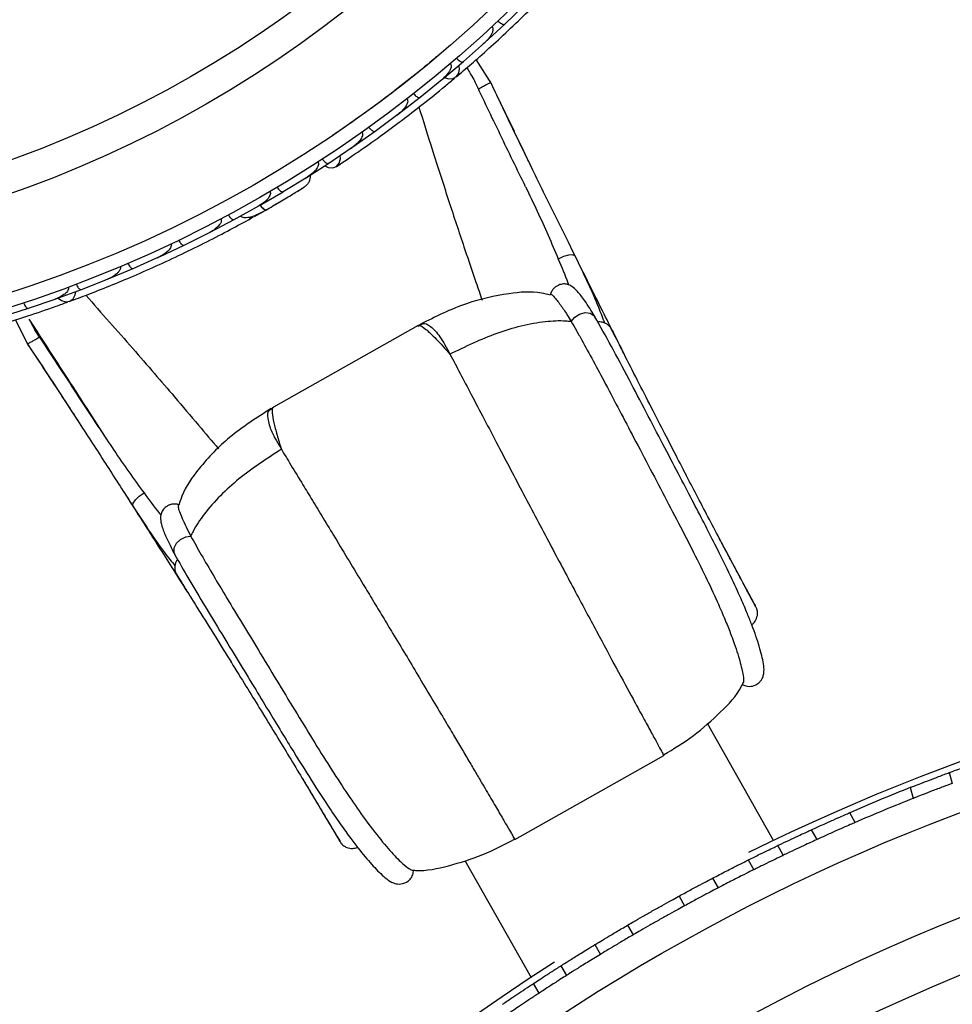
# Model space of a CAD drawing. Header units: millimetres. Extents: x 65 to 121, y 64 to 185.
# Tile 35 of 175: x 78.41 to 81.76, y 89.77 to 93.31. Entities that reach past the tile are written whole.
import ezdxf

# ---------------------------------------------------------------- set-up
doc = ezdxf.new("R2010")
doc.units = ezdxf.units.MM

msp = doc.modelspace()

# ---------------------------------------------------------------- linework, layer by layer
at = {"color": 7, "linetype": 'Continuous', "lineweight": 25}
for p, q in [((80.15059, 93.29327), (80.22287, 93.36342)), ((80.07896, 93.22699), (80.15064, 93.29321)), ((80.00138, 93.15852), (80.07664, 93.22542)), ((80.071, 93.2204), (80.07655, 93.22531)), ((80.10379, 93.07668), (80.0477, 93.16572)), ((79.92686, 93.09538), (80.00143, 93.15845)), ((79.84623, 93.03025), (79.92448, 93.09391)), ((79.91859, 93.08912), (79.92432, 93.09376)), ((79.76881, 92.97028), (79.84627, 93.03018)), ((80.17224, 92.93173), (80.14277, 92.99268)), ((79.68508, 92.90852), (79.76634, 92.96891)), ((79.76039, 92.96448), (79.76613, 92.96872)), ((80.18432, 92.90663), (80.15682, 92.96337)), ((79.60473, 92.85174), (79.68512, 92.90845)), ((79.51787, 92.7934), (79.60219, 92.85047)), ((79.5964, 92.84656), (79.60192, 92.85027)), ((79.43464, 92.73984), (79.5179, 92.79332)), ((79.35463, 92.69107), (79.44137, 92.74464)), ((79.43658, 92.74168), (79.44151, 92.7447)), ((79.2696, 92.64135), (79.35467, 92.691)), ((79.17848, 92.59092), (79.26697, 92.64031)), ((79.26145, 92.63723), (79.26705, 92.64033)), ((79.25087, 92.60237), (79.28913, 92.62393)), ((79.09178, 92.54522), (79.17851, 92.59085)), ((78.99892, 92.49902), (79.08918, 92.54433)), ((79.08298, 92.54122), (79.08922, 92.54432)), ((78.91057, 92.4573), (78.99894, 92.49895)), ((78.81598, 92.4153), (78.90789, 92.4565)), ((78.90123, 92.45351), (78.90784, 92.45645)), ((78.72599, 92.37752), (78.816, 92.41523)), ((78.62968, 92.3397), (78.72328, 92.37684)), ((78.71626, 92.37405), (78.72316, 92.37676)), ((78.53806, 92.30586), (78.6297, 92.33963)), ((78.44001, 92.27224), (78.53531, 92.3053)), ((78.52814, 92.30281), (78.53512, 92.30521)), ((78.34675, 92.24236), (78.44002, 92.27216)), ((78.39264, 92.23066), (78.43994, 92.13659)), ((79.83841, 92.20975), (79.31954, 91.91658)), ((80.38796, 92.22554), (80.38876, 92.22418)), ((80.47297, 92.24293), (80.4736, 92.2419)), ((78.4797, 92.16891), (78.47965, 92.16888)), ((78.51339, 92.11793), (78.51338, 92.11792)), ((78.49177, 92.05986), (78.52326, 92.01166)), ((78.50962, 92.0327), (78.53347, 91.99609)), ((78.64868, 91.91207), (78.71228, 91.81322)), ((79.3203, 91.91524), (79.31805, 91.91512)), ((80.80221, 91.67151), (80.79229, 91.69068)), ((79.02235, 91.45396), (79.02311, 91.45258)), ((78.96359, 91.39011), (78.96415, 91.38905)), ((79.27943, 90.81929), (79.28316, 90.81323)), ((81.11522, 90.36053), (80.87769, 90.78093)), ((80.18644, 90.36366), (80.72118, 90.66578)), ((81.74582, 90.60426), (81.75664, 90.56555)), ((81.60613, 90.55052), (81.61696, 90.51176)), ((81.40833, 90.4252), (81.38861, 90.4601)), ((81.27161, 90.36427), (81.25189, 90.39917)), ((81.14998, 90.30737), (81.13029, 90.34222)), ((80.00705, 90.28902), (80.24458, 89.86861)), ((81.02441, 90.29038), (81.04411, 90.25551)), ((80.89634, 90.22495), (80.91603, 90.19011)), ((80.7759, 90.16055), (80.79558, 90.12572)), ((80.59097, 90.05607), (80.61065, 90.02124)), ((80.47366, 89.98613), (80.49334, 89.95129)), ((80.35153, 89.9102), (80.37123, 89.87533)), ((80.25246, 89.8463), (80.27221, 89.81135))]:
    msp.add_line(p, q, dxfattribs=at)
at = {"color": 1, "linetype": 'Continuous', "lineweight": 25}
for p, q in [((80.7024, 91.8652), (80.70091, 91.86784)), ((79.16875, 90.99868), (79.16726, 91.00132))]:
    msp.add_line(p, q, dxfattribs=at)
at = {"color": 7, "linetype": 'Continuous', "lineweight": 25, "flags": 128}
for points in [[(79.93367, 93.10089), (79.94796, 93.09638), (79.96384, 93.09721), (79.97675, 93.10445), (79.98481, 93.11705), (79.98687, 93.13319), (79.98495, 93.14399)], [(79.50336, 92.78358), (79.51593, 92.77778), (79.53204, 92.77638), (79.54602, 92.78184), (79.5558, 92.79336), (79.55993, 92.80924), (79.55926, 92.82087)], [(79.33729, 92.65153), (79.33698, 92.65137), (79.33668, 92.65123)], [(78.54635, 92.30871), (78.55822, 92.29958), (78.57343, 92.29493), (78.58804, 92.29732), (78.59992, 92.3064), (78.60737, 92.32087), (78.60926, 92.33167)]]:
    msp.add_lwpolyline(points, dxfattribs=at)
at = {"color": 1, "linetype": 'Continuous', "lineweight": 25, "flags": 128}
for points in [[(79.27073, 92.64146), (79.27233, 92.63961), (79.27778, 92.63399), (79.28291, 92.62976), (79.28754, 92.62709), (79.29148, 92.62606), (79.29458, 92.62674)], [(80.40291, 92.45926), (80.40195, 92.46074), (80.3934, 92.46429), (80.37883, 92.46328), (80.36071, 92.45791), (80.34211, 92.44907)], [(80.38876, 92.22418), (80.40114, 92.23962), (80.41864, 92.25106), (80.43821, 92.25648), (80.4564, 92.25493), (80.47004, 92.2467), (80.47297, 92.24293)], [(78.81444, 91.56176), (78.81367, 91.56336), (78.81504, 91.5725), (78.82342, 91.58446), (78.83738, 91.59721), (78.85455, 91.60859)], [(79.02311, 91.45258), (79.00349, 91.44994), (78.98467, 91.44085), (78.96993, 91.42689), (78.96186, 91.41051), (78.96188, 91.39458), (78.96359, 91.39011)]]:
    msp.add_lwpolyline(points, dxfattribs=at)
at = {"color": 7, "linetype": 'Continuous', "lineweight": 25}
for centre, radius in [((76.99367, 96.63877), 4.575), ((76.99367, 96.63877), 4.525), ((76.99367, 96.63877), 4.188), ((76.99367, 96.63877), 4.075), ((84.37246, 83.57916), 7.35)]:
    msp.add_circle(centre, radius, dxfattribs=at)
for centre, radius, start, end in [((79.23668, 92.62339), 0.02567, 249.66363, 295.14339), ((84.37246, 83.57916), 7.52307, 95.893239, 116.415784), ((84.37246, 83.57916), 7.5, 111.62447, 113.462964), ((84.37246, 83.57916), 7, 95.607833, 207.510882), ((84.37246, 83.57916), 7.46, 111.656782, 113.430653), ((84.37246, 83.57916), 6.80778, 95.728718, 207.401313), ((84.37246, 83.57916), 7.52307, 122.517804, 176.415784)]:
    msp.add_arc(centre, radius, start, end, dxfattribs=at)
for points, knots in [([(79.97552, 93.10335), (79.99307, 93.11827), (80.02811, 93.14806), (80.09233, 93.20488), (80.16159, 93.26865), (80.23392, 93.33804), (80.30608, 93.41051), (80.37505, 93.48282), (80.43914, 93.55292), (80.47513, 93.59418), (80.49314, 93.61481)], [0, 0, 0, 0, 0.1251424, 0.2497929, 0.374676, 0.4998622, 0.6249666, 0.7502587, 0.8750633, 1, 1, 1, 1]), ([(80.10396, 93.28366), (80.10418, 93.28343), (80.10491, 93.28263), (80.10624, 93.28052), (80.10732, 93.27689), (80.10738, 93.27004), (80.1048, 93.2616), (80.09608, 93.24467), (80.08575, 93.23302), (80.07688, 93.225), (80.07682, 93.22495)], [0, 0, 0, 0, 0.0130732, 0.044023, 0.1002245, 0.1663566, 0.3297208, 0.4739231, 0.9964125, 1, 1, 1, 1]), ([(80.12589, 93.30413), (80.12605, 93.30397), (80.12799, 93.30193), (80.13203, 93.29827), (80.13794, 93.2943), (80.14368, 93.29186), (80.14802, 93.29156), (80.15002, 93.29252), (80.15067, 93.29313), (80.1507, 93.29315)], [0, 0, 0, 0, 0.0167419, 0.2070718, 0.3985504, 0.5993354, 0.8310375, 0.9934948, 1, 1, 1, 1]), ([(79.90842, 93.17823), (79.89036, 93.1629), (79.84272, 93.12247), (79.76359, 93.06014), (79.67108, 92.99026), (79.59029, 92.93237), (79.54713, 92.90334), (79.53091, 92.89243)], [0, 0, 0, 0, 0.1307127, 0.3448483, 0.5825988, 0.8431019, 1, 1, 1, 1]), ([(79.97716, 93.17042), (79.97822, 93.16925), (79.98101, 93.16617), (79.98602, 93.16193), (79.99182, 93.1584), (79.9971, 93.1568), (80.00004, 93.15734), (80.00123, 93.15817), (80.00143, 93.15834), (80.00146, 93.15836)], [0, 0, 0, 0, 0.1158119, 0.3058371, 0.5011744, 0.7257197, 0.95044, 0.9934949, 1, 1, 1, 1]), ([(79.95433, 93.15091), (79.95469, 93.15047), (79.95583, 93.14905), (79.95707, 93.1459), (79.95766, 93.13861), (79.95457, 93.12952), (79.94482, 93.11237), (79.9339, 93.1011), (79.92467, 93.09346), (79.92461, 93.09341)], [0, 0, 0, 0, 0.02335004, 0.07346177, 0.13469803, 0.32555297, 0.4727956, 0.99641145, 1, 1, 1, 1]), ([(80.01357, 93.13596), (80.0167, 93.13074), (80.02561, 93.11593), (80.03544, 93.0994), (80.04137, 93.08907), (80.04217, 93.0875), (80.04246, 93.08695)], [0, 0, 0, 0, 0.2833149, 0.8047758, 0.9313356, 1, 1, 1, 1]), ([(79.54512, 92.78122), (79.57073, 92.79835), (79.61943, 92.83092), (79.70038, 92.88811), (79.77775, 92.94517), (79.85592, 93.00548), (79.91997, 93.05667), (79.95969, 93.09026), (79.9712, 93.09999)], [0, 0, 0, 0, 0.2180556, 0.4147202, 0.5912036, 0.7489875, 0.9272426, 1, 1, 1, 1]), ([(80.22478, 92.70833), (80.19433, 92.77089), (80.13276, 92.89736), (80.07277, 93.02331), (80.04246, 93.08695)], [0, 0, 0, 0, 0.4947124, 1, 1, 1, 1]), ([(80.09861, 93.08369), (80.09876, 93.08374), (80.09931, 93.08392), (80.09509, 93.08139), (80.08645, 93.07643), (80.074, 93.06945), (80.06333, 93.06355), (80.05717, 93.06017), (80.0559, 93.05947), (80.05563, 93.05933)], [0, 0, 0, 0, 0.0812849, 0.2967112, 0.5122254, 0.7283817, 0.9445295, 0.9880271, 1, 1, 1, 1]), ([(80.4029, 92.4593), (80.37801, 92.50997), (80.32839, 92.61097), (80.22536, 92.82021), (80.14857, 92.98079), (80.09735, 93.0879)], [0, 0, 0, 0, 0.2511362, 0.5005374, 1, 1, 1, 1]), ([(79.79875, 93.02461), (79.79923, 93.02393), (79.80016, 93.02261), (79.80118, 93.01966), (79.80159, 93.01435), (79.79966, 93.00717), (79.79331, 92.99454), (79.7821, 92.98138), (79.77131, 92.97206), (79.7665, 92.96843), (79.76643, 92.96838)], [0, 0, 0, 0, 0.0336188, 0.0647198, 0.1259403, 0.2511281, 0.3754616, 0.735616, 0.9964191, 1, 1, 1, 1]), ([(79.82253, 93.04319), (79.82354, 93.04198), (79.8262, 93.03878), (79.83101, 93.03432), (79.83665, 93.03054), (79.84186, 93.02871), (79.84481, 93.02911), (79.84603, 93.02989), (79.84624, 93.03005), (79.84627, 93.03007)], [0, 0, 0, 0, 0.1157169, 0.3058088, 0.5011944, 0.7257089, 0.9503963, 0.9934905, 1, 1, 1, 1]), ([(80.24329, 92.78468), (80.23664, 92.79828), (80.19625, 92.88094), (80.15572, 92.96565), (80.12186, 93.03642)], [0, 0, 0, 0, 0.1644886, 1, 1, 1, 1]), ([(79.66198, 92.92249), (79.66211, 92.92231), (79.66376, 92.92003), (79.66729, 92.91588), (79.67263, 92.91116), (79.67799, 92.90799), (79.68224, 92.9071), (79.68434, 92.90779), (79.68507, 92.9083), (79.68509, 92.90832)], [0, 0, 0, 0, 0.0163611, 0.206885, 0.3985455, 0.5994314, 0.8309806, 0.9934816, 1, 1, 1, 1]), ([(79.63718, 92.9048), (79.63775, 92.90387), (79.6385, 92.90266), (79.63932, 92.89987), (79.63966, 92.89483), (79.63737, 92.88744), (79.63035, 92.87497), (79.6185, 92.86225), (79.60732, 92.85342), (79.60231, 92.84997), (79.60224, 92.84992)], [0, 0, 0, 0, 0.0439924, 0.0565425, 0.1182118, 0.2485839, 0.3779124, 0.7339208, 0.9964229, 1, 1, 1, 1]), ([(79.47895, 92.79768), (79.47917, 92.79733), (79.47998, 92.79605), (79.48094, 92.79307), (79.48093, 92.78773), (79.47737, 92.77717), (79.46817, 92.76538), (79.45525, 92.75352), (79.44634, 92.74719), (79.44165, 92.74424), (79.44159, 92.7442)], [0, 0, 0, 0, 0.0165279, 0.0607653, 0.1238722, 0.2334997, 0.5249132, 0.7588895, 0.9964268, 1, 1, 1, 1]), ([(79.49543, 92.80839), (79.49632, 92.8071), (79.49869, 92.80367), (79.50308, 92.79881), (79.50836, 92.79453), (79.51336, 92.79224), (79.51633, 92.79237), (79.51761, 92.79303), (79.51783, 92.79317), (79.51786, 92.79319)], [0, 0, 0, 0, 0.1152798, 0.3056806, 0.5012898, 0.7256609, 0.9501956, 0.9934701, 1, 1, 1, 1]), ([(79.43126, 92.70835), (79.43454, 92.71098), (79.44095, 92.71612), (79.44767, 92.72622), (79.45145, 92.73665), (79.45333, 92.74515), (79.45256, 92.74986), (79.45234, 92.75121)], [0, 0, 0, 0, 0.25091, 0.490928, 0.714443, 0.9181712, 1, 1, 1, 1]), ([(79.29178, 92.62513), (79.30009, 92.62991), (79.31667, 92.63945), (79.34222, 92.65441), (79.3666, 92.66889), (79.38859, 92.68213), (79.40713, 92.69343), (79.42095, 92.70194), (79.42977, 92.70741), (79.43082, 92.70808), (79.43134, 92.7084)], [0, 0, 0, 0, 0.1253341, 0.2502351, 0.3757048, 0.5015073, 0.6270811, 0.7524027, 0.8783335, 1, 1, 1, 1]), ([(79.33301, 92.70709), (79.33385, 92.70576), (79.33606, 92.70224), (79.34025, 92.6972), (79.34535, 92.6927), (79.35026, 92.6902), (79.35323, 92.69022), (79.35454, 92.69082), (79.35476, 92.69096), (79.35479, 92.69097)], [0, 0, 0, 0, 0.1153787, 0.305714, 0.5012752, 0.7256734, 0.9502371, 0.9934744, 1, 1, 1, 1]), ([(79.40735, 92.69355), (79.41374, 92.69747), (79.42652, 92.70533), (79.42963, 92.7073), (79.43118, 92.70829)], [0, 0, 0, 0, 0.4997894, 1, 1, 1, 1]), ([(80.22478, 92.70834), (80.23881, 92.67923), (80.26674, 92.62125), (80.30602, 92.53468), (80.33006, 92.47764), (80.34211, 92.44907)], [0, 0, 0, 0, 0.33485411, 0.66685241, 1, 1, 1, 1]), ([(79.30659, 92.69149), (79.30691, 92.69089), (79.30776, 92.68931), (79.30844, 92.68582), (79.30779, 92.67996), (79.30232, 92.66813), (79.28848, 92.65375), (79.27474, 92.64418), (79.2672, 92.63989), (79.26713, 92.63985)], [0, 0, 0, 0, 0.0273886, 0.0721385, 0.1418849, 0.2690946, 0.6203421, 0.9964192, 1, 1, 1, 1]), ([(79.27166, 92.64256), (79.27176, 92.64241), (79.27495, 92.63799), (79.28119, 92.63197), (79.28904, 92.62623), (79.29301, 92.62589), (79.29448, 92.62668), (79.29458, 92.62674)], [0, 0, 0, 0, 0.0108918, 0.332464, 0.6541266, 0.975786, 1, 1, 1, 1]), ([(79.32204, 92.64263), (79.32213, 92.64268), (79.32727, 92.64563), (79.33232, 92.64861), (79.3373, 92.65154)], [0, 0, 0, 0, 0.0174037, 1, 1, 1, 1]), ([(78.58651, 92.29671), (78.60811, 92.30473), (78.65122, 92.32074), (78.731, 92.35216), (78.8179, 92.3884), (78.90959, 92.42887), (79.00218, 92.47229), (79.09173, 92.51665), (79.17593, 92.5606), (79.22386, 92.58706), (79.24784, 92.60029)], [0, 0, 0, 0, 0.1251424, 0.2497929, 0.374676, 0.4998622, 0.6249666, 0.7502587, 0.8750633, 1, 1, 1, 1]), ([(79.15752, 92.60784), (79.1583, 92.60648), (79.16036, 92.60286), (79.16433, 92.59764), (79.16923, 92.59293), (79.17404, 92.59023), (79.17701, 92.59011), (79.17835, 92.59067), (79.17858, 92.59079), (79.17861, 92.5908)], [0, 0, 0, 0, 0.11561, 0.3057804, 0.5012224, 0.7256982, 0.9503445, 0.9934853, 1, 1, 1, 1]), ([(79.19993, 92.60307), (79.20186, 92.60201), (79.20824, 92.59855), (79.22642, 92.59717), (79.25588, 92.60489), (79.28143, 92.61931), (79.29462, 92.62676)], [0, 0, 0, 0, 0.0722062, 0.2380923, 0.6065513, 1, 1, 1, 1]), ([(79.13076, 92.59359), (79.13116, 92.59271), (79.13203, 92.59079), (79.13232, 92.58674), (79.13086, 92.58029), (79.12292, 92.56711), (79.10807, 92.55463), (79.09464, 92.54659), (79.08931, 92.54386), (79.08924, 92.54382)], [0, 0, 0, 0, 0.0388574, 0.084812, 0.162938, 0.3126958, 0.7369051, 0.9964149, 1, 1, 1, 1]), ([(78.95151, 92.50386), (78.95154, 92.5038), (78.9521, 92.50267), (78.95284, 92.49998), (78.95248, 92.49495), (78.94879, 92.48605), (78.9392, 92.47541), (78.92477, 92.46462), (78.91378, 92.45868), (78.90802, 92.45604), (78.90795, 92.456)], [0, 0, 0, 0, 0.00283524, 0.05097702, 0.11033655, 0.20781194, 0.45318455, 0.72164005, 0.99641479, 1, 1, 1, 1]), ([(78.97867, 92.51683), (78.97877, 92.51662), (78.98, 92.5141), (78.98276, 92.5094), (78.9872, 92.50383), (78.99194, 92.49978), (78.99599, 92.49818), (78.99818, 92.4985), (78.99898, 92.49888), (78.99901, 92.49889)], [0, 0, 0, 0, 0.016652, 0.2070285, 0.3985507, 0.5993597, 0.831024, 0.9934916, 1, 1, 1, 1]), ([(80.57745, 92.11083), (80.56741, 92.13074), (80.54455, 92.17604), (80.50399, 92.25677), (80.45195, 92.36089), (80.4064, 92.45234), (80.37763, 92.51075), (80.37114, 92.52392)], [0, 0, 0, 0, 0.1578109, 0.3591324, 0.6098691, 0.9119923, 1, 1, 1, 1]), ([(80.50914, 92.2187), (80.50213, 92.23741), (80.47321, 92.31463), (80.43322, 92.39691), (80.40292, 92.45926)], [0, 0, 0, 0, 0.2422933, 1, 1, 1, 1]), ([(78.76887, 92.42222), (78.76899, 92.42192), (78.76941, 92.42092), (78.76994, 92.41849), (78.76971, 92.4147), (78.76742, 92.40825), (78.76212, 92.4012), (78.74813, 92.38827), (78.73444, 92.38086), (78.72336, 92.37636), (78.72329, 92.37633)], [0, 0, 0, 0, 0.0130732, 0.044023, 0.1002245, 0.1663566, 0.3297208, 0.4739231, 0.9964125, 1, 1, 1, 1]), ([(78.79648, 92.43395), (78.79657, 92.43374), (78.7977, 92.43116), (78.80024, 92.42635), (78.80444, 92.42059), (78.80901, 92.41634), (78.81298, 92.41457), (78.81518, 92.41479), (78.816, 92.41514), (78.81604, 92.41515)], [0, 0, 0, 0, 0.01674193, 0.20707182, 0.39855042, 0.59933539, 0.83103755, 0.9934948, 1, 1, 1, 1]), ([(80.34211, 92.44907), (80.35406, 92.42034), (80.3671, 92.38901), (80.37811, 92.35858), (80.37902, 92.35605)], [0, 0, 0, 0, 0.9169937, 1, 1, 1, 1]), ([(78.61098, 92.35918), (78.61158, 92.35772), (78.61315, 92.35386), (78.61641, 92.34817), (78.62065, 92.34286), (78.62507, 92.33956), (78.62802, 92.33906), (78.62942, 92.33943), (78.62966, 92.33952), (78.62969, 92.33954)], [0, 0, 0, 0, 0.1158119, 0.3058371, 0.5011744, 0.7257197, 0.95044, 0.9934949, 1, 1, 1, 1]), ([(80.47297, 92.24294), (80.46089, 92.26261), (80.43906, 92.29813), (80.4125, 92.33212), (80.39311, 92.35016), (80.37957, 92.35715), (80.36901, 92.35932), (80.35769, 92.35966), (80.34548, 92.35695), (80.33382, 92.35057), (80.32504, 92.34287), (80.31768, 92.33273), (80.31505, 92.32464), (80.31372, 92.32055)], [0, 0, 0, 0, 0.2630424, 0.4750529, 0.6373259, 0.74874, 0.7845964, 0.8091243, 0.8610625, 0.8922945, 0.9264976, 0.9627925, 1, 1, 1, 1]), ([(78.58286, 92.34865), (78.58305, 92.34811), (78.58363, 92.34639), (78.58372, 92.34301), (78.58178, 92.33595), (78.57577, 92.32847), (78.56075, 92.31569), (78.54663, 92.30883), (78.53534, 92.30481), (78.53526, 92.30478)], [0, 0, 0, 0, 0.02335004, 0.07346177, 0.13469803, 0.32555297, 0.4727956, 0.99641145, 1, 1, 1, 1]), ([(80.31386, 92.31943), (80.30336, 92.32212), (80.25527, 92.33445), (80.151, 92.32562), (80.00234, 92.29222), (79.90111, 92.24161), (79.84664, 92.21438)], [0, 0, 0, 0, 0.0671724, 0.3077851, 0.6275139, 1, 1, 1, 1]), ([(80.3143, 92.32146), (80.31443, 92.32195), (80.31478, 92.32334), (80.31745, 92.32219), (80.3219, 92.31849), (80.32852, 92.31159), (80.33746, 92.301), (80.34726, 92.28796), (80.35551, 92.27629), (80.36353, 92.26452), (80.37419, 92.24821), (80.38336, 92.23311), (80.38796, 92.22553)], [0, 0, 0, 0, 0.0597234, 0.1699386, 0.2814654, 0.3704591, 0.5056525, 0.6428934, 0.7017929, 0.760692, 0.8798797, 1, 1, 1, 1]), ([(78.07189, 92.14121), (78.10181, 92.14855), (78.15872, 92.1625), (78.25434, 92.18856), (78.34656, 92.21571), (78.44065, 92.24565), (78.51835, 92.27185), (78.56715, 92.28982), (78.5813, 92.29503)], [0, 0, 0, 0, 0.2180556, 0.4147202, 0.5912036, 0.7489875, 0.9272426, 1, 1, 1, 1]), ([(78.42217, 92.29251), (78.4227, 92.29102), (78.4241, 92.2871), (78.4271, 92.28127), (78.43111, 92.27578), (78.43537, 92.27229), (78.43829, 92.27166), (78.43971, 92.27197), (78.43995, 92.27205), (78.43999, 92.27206)], [0, 0, 0, 0, 0.1157169, 0.3058088, 0.5011944, 0.7257089, 0.9503963, 0.9934905, 1, 1, 1, 1]), ([(78.44137, 92.23249), (78.4908, 92.15648), (78.55965, 92.05058), (78.62908, 91.94256), (78.64868, 91.91207)], [0, 0, 0, 0, 0.7177748, 1, 1, 1, 1]), ([(78.44188, 92.23285), (78.44267, 92.23137), (78.44868, 92.22002), (78.45575, 92.20687), (78.46153, 92.19645), (78.46246, 92.19495), (78.46279, 92.19442)], [0, 0, 0, 0, 0.0985677, 0.7544508, 0.9136353, 1, 1, 1, 1]), ([(79.8502, 92.21591), (79.84993, 92.21576), (79.84661, 92.21391), (79.8433, 92.21204), (79.84026, 92.21033)], [0, 0, 0, 0, 0.0810399, 1, 1, 1, 1]), ([(79.95311, 92.10776), (80.00906, 92.13487), (80.11958, 92.18844), (80.26352, 92.2243), (80.35212, 92.22903), (80.38178, 92.22614), (80.38796, 92.22553)], [0, 0, 0, 0, 0.3990709, 0.7882653, 0.9558965, 1, 1, 1, 1]), ([(80.38876, 92.22418), (80.39475, 92.21386), (80.40677, 92.19313), (80.43254, 92.14706), (80.4672, 92.08341), (80.51308, 91.9981), (80.56203, 91.90474), (80.61587, 91.80214), (80.67297, 91.69336), (80.73193, 91.58127), (80.789, 91.47178), (80.84194, 91.36785), (80.88869, 91.27189), (80.92348, 91.19509), (80.94878, 91.13482), (80.97281, 91.07275), (80.99371, 91.00916), (81.00492, 90.96164), (81.00833, 90.93595), (81.00759, 90.93002), (81.00732, 90.92782)], [0, 0, 0, 0, 0.0232979, 0.0467755, 0.093476, 0.1413362, 0.1924896, 0.2447696, 0.3034049, 0.3635903, 0.424981, 0.4880039, 0.5523288, 0.6181134, 0.663749, 0.7097417, 0.8011835, 0.8945442, 0.9609104, 1, 1, 1, 1]), ([(81.00219, 90.92102), (81.01077, 90.91761), (81.02692, 90.91121), (81.05074, 90.91751), (81.06496, 90.92827), (81.07608, 90.94327), (81.07884, 90.95346), (81.08194, 90.97278), (81.07856, 90.99995), (81.06717, 91.05044), (81.04435, 91.11696), (81.02057, 91.17692), (80.99665, 91.23312), (80.95963, 91.31364), (80.90287, 91.42915), (80.83699, 91.55654), (80.77236, 91.67992), (80.71655, 91.78632), (80.65656, 91.90105), (80.59412, 92.02037), (80.53024, 92.14144), (80.49279, 92.20787), (80.47359, 92.24191)], [0, 0, 0, 0, 0.0156589, 0.0294605, 0.0405114, 0.0488837, 0.0724428, 0.1019629, 0.1617905, 0.2627108, 0.3489978, 0.3866591, 0.4316264, 0.4908524, 0.564441, 0.652117, 0.7010735, 0.7538241, 0.8098849, 0.8691293, 0.9329283, 1, 1, 1, 1]), ([(80.52951, 92.20292), (80.52727, 92.20562), (80.52228, 92.21164), (80.51227, 92.21798), (80.50142, 92.22191), (80.49183, 92.22372), (80.48654, 92.22275), (80.48446, 92.22237)], [0, 0, 0, 0, 0.19550679, 0.436367, 0.6609032, 0.86691511, 1, 1, 1, 1]), ([(78.69301, 91.84287), (78.65514, 91.90124), (78.57859, 92.01924), (78.50166, 92.13562), (78.46279, 92.19442)], [0, 0, 0, 0, 0.4947124, 1, 1, 1, 1]), ([(81.05537, 91.19009), (81.05574, 91.18972), (81.05675, 91.18871), (81.04823, 91.20534), (81.0306, 91.23869), (81.00442, 91.28772), (80.97123, 91.34992), (80.93294, 91.42202), (80.89178, 91.49998), (80.85023, 91.57922), (80.8095, 91.65739), (80.76804, 91.73742), (80.72355, 91.82379), (80.67514, 91.91827), (80.62458, 92.0173), (80.58415, 92.0967), (80.55578, 92.15234), (80.53824, 92.18657), (80.52694, 92.2083), (80.52851, 92.20453), (80.52931, 92.2026)], [0, 0, 0, 0, 0.0489596, 0.1350591, 0.2152904, 0.2903539, 0.3594248, 0.4229528, 0.4809542, 0.5332085, 0.5797863, 0.624706, 0.6741693, 0.728691, 0.7880133, 0.8523639, 0.886811, 0.9229002, 0.9607062, 1, 1, 1, 1]), ([(80.53469, 92.19442), (80.5368, 92.19154), (80.53926, 92.18818), (80.53992, 92.18369), (80.54002, 92.18305)], [0, 0, 0, 0, 0.8560344, 1, 1, 1, 1]), ([(80.54267, 92.17959), (80.54218, 92.18058), (80.5396, 92.18569), (80.53843, 92.18799), (80.53749, 92.18984)], [0, 0, 0, 0, 0.1923053, 1, 1, 1, 1]), ([(78.43365, 92.14789), (78.49896, 92.04875), (78.59689, 91.90011), (78.72295, 91.70388), (78.78386, 91.60926), (78.81442, 91.56179)], [0, 0, 0, 0, 0.4994626, 0.7488638, 1, 1, 1, 1]), ([(78.4366, 92.14464), (78.43648, 92.14454), (78.43605, 92.14416), (78.44039, 92.14648), (78.44909, 92.15131), (78.4615, 92.15838), (78.47206, 92.16447), (78.47814, 92.168), (78.47938, 92.16873), (78.47965, 92.16888)], [0, 0, 0, 0, 0.0804075, 0.2960396, 0.5117596, 0.7281223, 0.9444766, 0.9880156, 1, 1, 1, 1]), ([(78.4651, 92.10034), (78.50233, 92.04379), (78.55364, 91.96584), (78.60365, 91.88866), (78.61738, 91.86748)], [0, 0, 0, 0, 0.7255139, 1, 1, 1, 1]), ([(79.31126, 91.91188), (79.25982, 91.87928), (79.16424, 91.81868), (79.05888, 91.70859), (78.99737, 91.62348), (78.98303, 91.57556), (78.97982, 91.56482)], [0, 0, 0, 0, 0.3716223, 0.6906097, 0.9306644, 1, 1, 1, 1]), ([(79.31802, 91.91525), (79.31498, 91.91353), (79.31167, 91.91166), (79.30838, 91.90977), (79.30811, 91.90962)], [0, 0, 0, 0, 0.9189601, 1, 1, 1, 1]), ([(78.69301, 91.84288), (78.71071, 91.81584), (78.74595, 91.76199), (78.79984, 91.68368), (78.83629, 91.63365), (78.85455, 91.60859)], [0, 0, 0, 0, 0.3348541, 0.6668524, 1, 1, 1, 1]), ([(79.34763, 91.76567), (79.29553, 91.73174), (79.19262, 91.66471), (79.08762, 91.55992), (79.03785, 91.48647), (79.02503, 91.45957), (79.02235, 91.45396)], [0, 0, 0, 0, 0.3990712, 0.7882654, 0.955896, 1, 1, 1, 1]), ([(79.34763, 91.76567), (79.35874, 91.74732), (79.38223, 91.70852), (79.42061, 91.64524), (79.45978, 91.58066), (79.49833, 91.51707), (79.55864, 91.41767), (79.61947, 91.31709), (79.67711, 91.22161), (79.71229, 91.16329), (79.76689, 91.07288), (79.84316, 90.94576), (79.91525, 90.82446), (79.96505, 90.74048), (79.99485, 90.69013), (80.02163, 90.6448), (80.04684, 90.60204), (80.07563, 90.55311), (80.1061, 90.50122), (80.13542, 90.45118), (80.15886, 90.41109), (80.17889, 90.37677), (80.19016, 90.35738), (80.18328, 90.36909), (80.17972, 90.37516)], [0, 0, 0, 0, 0.03326948, 0.0703639, 0.09738247, 0.12632433, 0.15726365, 0.22826844, 0.25245465, 0.27685088, 0.30144547, 0.36688455, 0.44123991, 0.47184342, 0.4984321, 0.52567317, 0.55362954, 0.58236267, 0.63137497, 0.68358955, 0.73919753, 0.7982749, 0.89550697, 1, 1, 1, 1]), ([(78.78081, 91.61401), (78.79229, 91.59609), (78.82104, 91.55122), (78.86256, 91.486), (78.90918, 91.4126), (78.95798, 91.33549), (78.99154, 91.28218), (79.0097, 91.25333)], [0, 0, 0, 0, 0.1396906, 0.34977879, 0.52436885, 0.74264994, 1, 1, 1, 1]), ([(78.85455, 91.60859), (78.87299, 91.58352), (78.89309, 91.55619), (78.91348, 91.53105), (78.91518, 91.52896)], [0, 0, 0, 0, 0.9169937, 1, 1, 1, 1]), ([(78.81444, 91.56176), (78.85221, 91.50363), (78.90205, 91.42691), (78.95327, 91.36229), (78.96568, 91.34663)], [0, 0, 0, 0, 0.7577067, 1, 1, 1, 1]), ([(78.97928, 91.56658), (78.97509, 91.56755), (78.96681, 91.56947), (78.95432, 91.5684), (78.9432, 91.56486), (78.93172, 91.55816), (78.92309, 91.5491), (78.91755, 91.53923), (78.91395, 91.52906), (78.91296, 91.51386), (78.9184, 91.48794), (78.93381, 91.44765), (78.95297, 91.41062), (78.96359, 91.39012)], [0, 0, 0, 0, 0.0372075, 0.0735024, 0.1077055, 0.1389375, 0.1908757, 0.2154036, 0.25126, 0.3626741, 0.5249471, 0.7369576, 1, 1, 1, 1]), ([(78.97895, 91.5651), (78.97759, 91.56411), (78.97446, 91.56185), (78.98851, 91.52096), (79.01112, 91.47621), (79.02236, 91.45396)], [0, 0, 0, 0, 0.2812437, 0.6426258, 1, 1, 1, 1]), ([(79.02311, 91.45258), (79.0351, 91.43106), (79.07127, 91.36612), (79.15343, 91.22764), (79.24852, 91.0715), (79.33112, 90.93521), (79.39673, 90.82687), (79.46105, 90.72148), (79.52276, 90.6225), (79.58084, 90.53294), (79.64112, 90.4454), (79.69952, 90.36794), (79.75124, 90.30791), (79.79377, 90.26602), (79.80616, 90.25928), (79.81272, 90.25571)], [0, 0, 0, 0, 0.0467718, 0.1411337, 0.2443794, 0.3030655, 0.3633031, 0.424747, 0.4878246, 0.5522053, 0.618047, 0.7096678, 0.8011889, 0.8946306, 1, 1, 1, 1]), ([(80.96327, 91.36512), (80.95828, 91.37445), (80.94978, 91.39038), (80.92712, 91.43318), (80.91775, 91.45088)], [0, 0, 0, 0, 0.5863507, 1, 1, 1, 1]), ([(78.96414, 91.38906), (78.98052, 91.35999), (79.01252, 91.30319), (79.07224, 91.20372), (79.13246, 91.10444), (79.19169, 91.00718), (79.24812, 90.91437), (79.31583, 90.8028), (79.38973, 90.68141), (79.4622, 90.5652), (79.51904, 90.47799), (79.56405, 90.41234), (79.61026, 90.34892), (79.65624, 90.2914), (79.69384, 90.25032), (79.7225, 90.22483), (79.73688, 90.21355), (79.75837, 90.2043), (79.78281, 90.20243), (79.80766, 90.21548), (79.82068, 90.23637), (79.82211, 90.24864), (79.82281, 90.25466)], [0, 0, 0, 0, 0.0580747, 0.1134531, 0.1656837, 0.2156677, 0.2627855, 0.307573, 0.3888438, 0.4600261, 0.5208047, 0.5742062, 0.6229539, 0.7064506, 0.7910603, 0.8420875, 0.8978268, 0.9241188, 0.9496719, 0.9751537, 0.9878061, 1, 1, 1, 1]), ([(78.97524, 91.36962), (78.97385, 91.36806), (78.9703, 91.36404), (78.96692, 91.35491), (78.96466, 91.34358), (78.96506, 91.33073), (78.96803, 91.3224), (78.96956, 91.31813)], [0, 0, 0, 0, 0.1249874, 0.3201178, 0.5327941, 0.7609321, 1, 1, 1, 1]), ([(81.05183, 91.20018), (81.04625, 91.21053), (81.03567, 91.23014), (81.00106, 91.29429), (80.97136, 91.34997), (80.95826, 91.37452)], [0, 0, 0, 0, 0.3844848, 0.7286498, 1, 1, 1, 1]), ([(78.96906, 91.32105), (78.96782, 91.32273), (78.9654, 91.32602), (78.97818, 91.30513), (78.99846, 91.27244), (79.03148, 91.21943), (79.07863, 91.14382), (79.13736, 91.04941), (79.19331, 90.9592), (79.24433, 90.87651), (79.29149, 90.7997), (79.33743, 90.72447), (79.38386, 90.64799), (79.4294, 90.57251), (79.4714, 90.5025), (79.50755, 90.44198), (79.53604, 90.39425), (79.55551, 90.36194), (79.56535, 90.34606), (79.56501, 90.34745), (79.56488, 90.34795)], [0, 0, 0, 0, 0.0392938, 0.0770998, 0.113189, 0.1476361, 0.2119867, 0.271309, 0.3258307, 0.375294, 0.4202137, 0.4667915, 0.5190458, 0.5770472, 0.6405752, 0.7096461, 0.7847096, 0.8649409, 0.9510404, 1, 1, 1, 1]), ([(78.97254, 91.3126), (78.9744, 91.30963), (78.97652, 91.30626), (78.9813, 91.29865), (78.98188, 91.29773)], [0, 0, 0, 0, 0.8790963, 1, 1, 1, 1]), ([(78.98028, 91.30179), (78.97978, 91.3022), (78.97629, 91.30508), (78.97467, 91.30893), (78.97329, 91.31222)], [0, 0, 0, 0, 0.1439656, 1, 1, 1, 1]), ([(81.0367, 91.1358), (81.03691, 91.13591), (81.04175, 91.13847), (81.05024, 91.14861), (81.05721, 91.16495), (81.05805, 91.18132), (81.05575, 91.18978), (81.05458, 91.1941)], [0, 0, 0, 0, 0.0131336, 0.2976412, 0.62735, 0.8097256, 1, 1, 1, 1]), ([(80.72028, 90.66751), (80.75673, 90.68966), (80.8302, 90.73431), (80.92298, 90.81817), (80.98578, 90.88276), (81.00462, 90.92346), (81.00676, 90.92808)], [0, 0, 0, 0, 0.3258151, 0.6566068, 0.960947, 1, 1, 1, 1]), ([(80.71899, 90.66969), (80.71985, 90.66811), (80.72163, 90.66486), (80.72049, 90.66696), (80.7199, 90.66804)], [0, 0, 0, 0, 0.4858882, 1, 1, 1, 1]), ([(81.74676, 90.60452), (81.74696, 90.60459), (81.74744, 90.60477), (81.7612, 90.60991), (81.78549, 90.6189), (81.81778, 90.63069), (81.84961, 90.64214), (81.86898, 90.64899), (81.87637, 90.65161)], [0, 0, 0, 0, 0.1297604, 0.317439, 0.5054428, 0.6940534, 0.8831787, 1, 1, 1, 1]), ([(79.42258, 90.58372), (79.43168, 90.56856), (79.45077, 90.53679), (79.45847, 90.5239), (79.46249, 90.51717)], [0, 0, 0, 0, 0.4769183, 1, 1, 1, 1]), ([(81.60762, 90.55094), (81.60767, 90.55096), (81.6078, 90.55101), (81.6235, 90.55722), (81.65074, 90.56791), (81.68712, 90.58198), (81.72058, 90.59471), (81.74014, 90.60204), (81.74614, 90.60429)], [0, 0, 0, 0, 0.1340835, 0.327829, 0.5220814, 0.717289, 0.9133274, 1, 1, 1, 1]), ([(81.75695, 90.56562), (81.74604, 90.56152), (81.72146, 90.55228), (81.68412, 90.53796), (81.65017, 90.52474), (81.62705, 90.51562), (81.6165, 90.51142), (81.61791, 90.51198), (81.61825, 90.51212)], [0, 0, 0, 0, 0.1564838, 0.3527347, 0.5491125, 0.7450054, 0.9399518, 1, 1, 1, 1]), ([(79.45602, 90.52798), (79.47064, 90.5035), (79.50337, 90.44871), (79.54076, 90.38548), (79.55209, 90.36631), (79.55807, 90.3562)], [0, 0, 0, 0, 0.27614907, 0.61804738, 1, 1, 1, 1]), ([(81.25162, 90.39901), (81.26499, 90.4051), (81.29173, 90.41728), (81.33001, 90.43437), (81.36165, 90.44831), (81.38199, 90.45718), (81.38972, 90.46053), (81.38835, 90.45993), (81.38822, 90.45988)], [0, 0, 0, 0, 0.1963819, 0.3927612, 0.5891271, 0.7848934, 0.9796854, 1, 1, 1, 1]), ([(81.4068, 90.42434), (81.4072, 90.42451), (81.40857, 90.4251), (81.39684, 90.42002), (81.37325, 90.40973), (81.33953, 90.39484), (81.30386, 90.37886), (81.28099, 90.36844), (81.27137, 90.36406)], [0, 0, 0, 0, 0.0790458, 0.2728733, 0.4669469, 0.6619138, 0.8578124, 1, 1, 1, 1]), ([(81.12616, 90.34019), (81.13775, 90.34573), (81.16094, 90.35683), (81.19505, 90.37287), (81.22385, 90.38625), (81.24382, 90.39544), (81.25174, 90.39907), (81.25157, 90.39899), (81.25153, 90.39897)], [0, 0, 0, 0, 0.1893089, 0.3786139, 0.5679707, 0.7570331, 0.9455068, 1, 1, 1, 1]), ([(79.56186, 90.3507), (79.56495, 90.34747), (79.57101, 90.34114), (79.58547, 90.33341), (79.60308, 90.33092), (79.61632, 90.33306), (79.62116, 90.33601), (79.62153, 90.33623)], [0, 0, 0, 0, 0.1882667, 0.3687179, 0.6949476, 0.9764531, 1, 1, 1, 1]), ([(79.81261, 90.25456), (79.81827, 90.25393), (79.86345, 90.24895), (79.95178, 90.26938), (80.07149, 90.30565), (80.14764, 90.34552), (80.18543, 90.36531)], [0, 0, 0, 0, 0.0434448, 0.3463942, 0.675674, 1, 1, 1, 1]), ([(81.02441, 90.29038), (81.03844, 90.29735), (81.06651, 90.31129), (81.10091, 90.32803), (81.12291, 90.33864), (81.13189, 90.34294), (81.12993, 90.342), (81.12974, 90.34191)], [0, 0, 0, 0, 0.2439291, 0.4878626, 0.7316427, 0.9749632, 1, 1, 1, 1]), ([(81.27065, 90.36373), (81.27036, 90.3636), (81.2697, 90.36329), (81.25497, 90.35655), (81.23067, 90.34533), (81.19902, 90.33055), (81.16936, 90.31652), (81.1519, 90.30817), (81.14588, 90.30529)], [0, 0, 0, 0, 0.1466176, 0.3343953, 0.5224536, 0.7111328, 0.9003073, 1, 1, 1, 1]), ([(81.14866, 90.30662), (81.14908, 90.30682), (81.15115, 90.30781), (81.14022, 90.30258), (81.11644, 90.29111), (81.08244, 90.27454), (81.05626, 90.26154), (81.04411, 90.25551)], [0, 0, 0, 0, 0.060049, 0.302844, 0.5457267, 0.7890538, 1, 1, 1, 1]), ([(80.89634, 90.22495), (80.91304, 90.23364), (80.94643, 90.25101), (80.98806, 90.27216), (81.01378, 90.28508), (81.0216, 90.28898), (81.02441, 90.29038)], [0, 0, 0, 0, 0.28107237, 0.56214364, 0.84320748, 1, 1, 1, 1]), ([(81.04411, 90.25551), (81.03837, 90.25265), (81.02689, 90.24692), (80.99048, 90.22856), (80.95149, 90.20859), (80.92541, 90.195), (80.91603, 90.19011)], [0, 0, 0, 0, 0.2807027, 0.5613952, 0.8423288, 1, 1, 1, 1]), ([(80.7759, 90.16055), (80.7895, 90.16795), (80.81669, 90.18275), (80.85321, 90.20225), (80.88248, 90.2177), (80.8917, 90.22252), (80.89634, 90.22495)], [0, 0, 0, 0, 0.24898785, 0.49797378, 0.74700001, 1, 1, 1, 1]), ([(80.59097, 90.05607), (80.59801, 90.06017), (80.61208, 90.06837), (80.64401, 90.08678), (80.67968, 90.1071), (80.71607, 90.12754), (80.7487, 90.14565), (80.76732, 90.15586), (80.77475, 90.15993), (80.7759, 90.16055)], [0, 0, 0, 0, 0.16176888, 0.32353782, 0.48530148, 0.6470458, 0.80878712, 0.97054644, 1, 1, 1, 1]), ([(80.91603, 90.19011), (80.91148, 90.18773), (80.90238, 90.18297), (80.87345, 90.16771), (80.83684, 90.14817), (80.80941, 90.13325), (80.79558, 90.12572)], [0, 0, 0, 0, 0.2489161, 0.4978286, 0.7468227, 1, 1, 1, 1]), ([(80.79558, 90.12572), (80.78843, 90.12181), (80.77415, 90.114), (80.7419, 90.09615), (80.70609, 90.07608), (80.6698, 90.05546), (80.63745, 90.03684), (80.61909, 90.02617), (80.61178, 90.0219), (80.61065, 90.02124)], [0, 0, 0, 0, 0.1617689, 0.3235379, 0.4853016, 0.6470457, 0.8087868, 0.9705461, 1, 1, 1, 1]), ([(80.47366, 89.98613), (80.47804, 89.9888), (80.48681, 89.99414), (80.51482, 90.01103), (80.55045, 90.03231), (80.57739, 90.0481), (80.59097, 90.05607)], [0, 0, 0, 0, 0.2489166, 0.4978297, 0.7468235, 1, 1, 1, 1]), ([(80.61065, 90.02124), (80.5973, 90.01341), (80.57059, 89.99775), (80.53504, 89.97652), (80.5067, 89.95942), (80.49782, 89.95401), (80.49334, 89.95129)], [0, 0, 0, 0, 0.2489881, 0.4979743, 0.7470011, 1, 1, 1, 1]), ([(80.35153, 89.9102), (80.35694, 89.91364), (80.36777, 89.92051), (80.40229, 89.94221), (80.43952, 89.9653), (80.46463, 89.98062), (80.47366, 89.98613)], [0, 0, 0, 0, 0.2807045, 0.561399, 0.8423319, 1, 1, 1, 1]), ([(80.49334, 89.95129), (80.47729, 89.94147), (80.44519, 89.92182), (80.40558, 89.89707), (80.38126, 89.8817), (80.37387, 89.87701), (80.37123, 89.87533)], [0, 0, 0, 0, 0.2810745, 0.5621479, 0.8432137, 1, 1, 1, 1]), ([(80.25378, 89.84705), (80.25339, 89.8468), (80.25147, 89.84553), (80.26159, 89.85219), (80.2837, 89.86664), (80.31544, 89.8872), (80.34009, 89.90291), (80.35153, 89.9102)], [0, 0, 0, 0, 0.0600549, 0.3028573, 0.5457465, 0.7890753, 1, 1, 1, 1]), ([(80.37123, 89.87533), (80.35802, 89.8669), (80.3316, 89.85004), (80.29952, 89.8292), (80.27908, 89.81582), (80.27077, 89.81035), (80.27259, 89.81154), (80.27275, 89.81166)], [0, 0, 0, 0, 0.2439335, 0.4878715, 0.7316544, 0.9749727, 1, 1, 1, 1]), ([(80.14188, 89.77207), (80.14214, 89.77225), (80.14275, 89.77267), (80.15613, 89.78179), (80.17829, 89.79681), (80.20729, 89.81629), (80.23461, 89.83444), (80.25078, 89.84507), (80.25636, 89.84874)], [0, 0, 0, 0, 0.1466261, 0.3344131, 0.5224777, 0.7111565, 0.9003255, 1, 1, 1, 1]), ([(80.27608, 89.81384), (80.26535, 89.80677), (80.24389, 89.79262), (80.21255, 89.77167), (80.18623, 89.75389), (80.16806, 89.74152), (80.16087, 89.7366), (80.16102, 89.73671), (80.16106, 89.73673)], [0, 0, 0, 0, 0.1893154, 0.3786269, 0.5679908, 0.757057, 0.9455282, 1, 1, 1, 1])]:
    msp.add_open_spline(points, degree=3, knots=knots, dxfattribs=at)
at = {"color": 1, "linetype": 'Continuous', "lineweight": 25}
for points, knots in [([(79.84176, 92.99489), (79.84341, 92.98954), (79.86133, 92.93125), (79.89831, 92.81416), (79.95174, 92.64816), (80.00195, 92.49677), (80.04056, 92.38236), (80.06109, 92.32294), (80.06842, 92.30175)], [0, 0, 0, 0, 0.0229857, 0.2503801, 0.4996656, 0.7343537, 0.905212, 1, 1, 1, 1]), ([(78.64529, 92.3188), (78.67372, 92.2868), (78.73009, 92.22334), (78.81239, 92.1295), (78.89041, 92.03974), (78.96937, 91.94783), (79.0464, 91.85721), (79.0982, 91.79539), (79.12198, 91.76701)], [0, 0, 0, 0, 0.1749823, 0.3470178, 0.5088895, 0.6607363, 0.8442202, 1, 1, 1, 1]), ([(79.84001, 92.20691), (79.84093, 92.20838), (79.84418, 92.21361), (79.86537, 92.19858), (79.90149, 92.1651), (79.93579, 92.12693), (79.95314, 92.10762)], [0, 0, 0, 0, 0.1139368, 0.4047821, 0.6988887, 1, 1, 1, 1]), ([(79.84802, 92.21167), (79.8504, 92.21386), (79.85951, 92.22228), (79.8832, 92.20921), (79.91692, 92.17423), (79.94104, 92.12994), (79.95311, 92.10777)], [0, 0, 0, 0, 0.1048489, 0.4020204, 0.7006344, 1, 1, 1, 1]), ([(79.95311, 92.10777), (79.97748, 92.06152), (80.02753, 91.96655), (80.10676, 91.81533), (80.17085, 91.69285), (80.23336, 91.57419), (80.29613, 91.45551), (80.35637, 91.34203), (80.41338, 91.23506), (80.48126, 91.10827), (80.55326, 90.9745), (80.59951, 90.88901), (80.62776, 90.83697), (80.64349, 90.80803), (80.65802, 90.78133), (80.67598, 90.74836), (80.69463, 90.71417), (80.7131, 90.68038), (80.71683, 90.67361), (80.71899, 90.66969)], [0, 0, 0, 0, 0.08686512, 0.17838501, 0.21851885, 0.25929555, 0.34239684, 0.38125366, 0.42028136, 0.49893804, 0.57916629, 0.66189768, 0.68935279, 0.71768301, 0.74692526, 0.77711058, 0.84037687, 0.90759003, 1, 1, 1, 1]), ([(79.31286, 91.9093), (79.30975, 91.9084), (79.29785, 91.90493), (79.29682, 91.87789), (79.30937, 91.83096), (79.33487, 91.78745), (79.34763, 91.76566)], [0, 0, 0, 0, 0.1048489, 0.4020204, 0.7006344, 1, 1, 1, 1]), ([(79.31805, 91.91512), (79.318, 91.91512), (79.31402, 91.91496), (79.31432, 91.8982), (79.31945, 91.86475), (79.33106, 91.81961), (79.34224, 91.78322), (79.34768, 91.76554)], [0, 0, 0, 0, 0.003847, 0.2798784, 0.5413499, 0.7771674, 1, 1, 1, 1])]:
    msp.add_open_spline(points, degree=3, knots=knots, dxfattribs=at)

doc.saveas('drawing.dxf')
